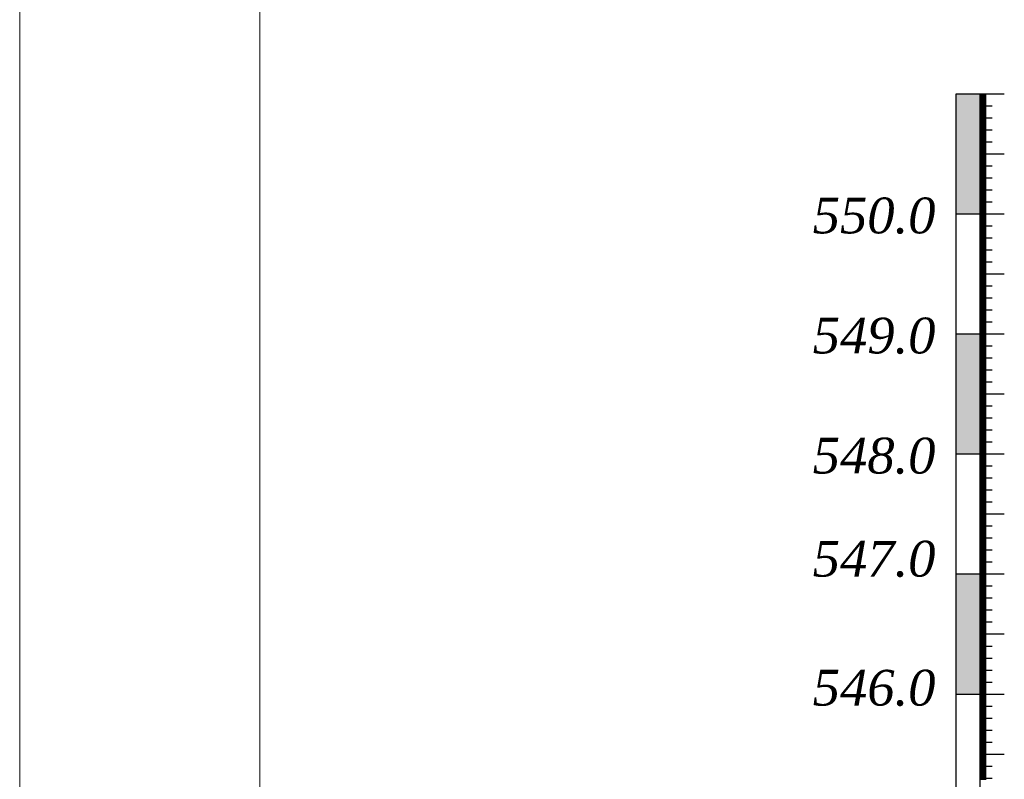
# Model space of a CAD drawing. Extents: x 0 to 362422, y 0 to 4201735.
# Tile 79 of 256: x 359884 to 359966, y 4199910 to 4199973. Entities that reach past the tile are written whole.
import ezdxf

# ---------------------------------------------------------------- set-up
doc = ezdxf.new("R2010")
doc.units = 0
doc.header["$LTSCALE"] = 0.5
doc.header["$MEASUREMENT"] = 0
doc.layers.add('(022) Возд. Линии', color=7, linetype='Continuous')
doc.layers.add('.', color=7, linetype='Continuous', lineweight=15)
doc.styles.add('ariac', font='ARIALN.TTF')

msp = doc.modelspace()

# ---------------------------------------------------------------- hatches: boundary and pattern name
at = {"layer": '.', "lineweight": 30}
h = msp.add_hatch(color=250, dxfattribs=at)
h.dxf.hatch_style = 1
h.set_gradient(color1=(51, 51, 51), color2=(214, 214, 214), tint=1)
h.paths.add_polyline_path([(359962.44, 4199956.862), (359964.44, 4199956.862), (359964.44, 4199966.862), (359962.44, 4199966.862)])
h = msp.add_hatch(color=250, dxfattribs=at)
h.dxf.hatch_style = 1
h.set_gradient(color1=(51, 51, 51), color2=(214, 214, 214), tint=1)
h.paths.add_polyline_path([(359962.44, 4199936.862), (359964.44, 4199936.862), (359964.44, 4199946.862), (359962.44, 4199946.862)])
h = msp.add_hatch(color=250, dxfattribs=at)
h.dxf.hatch_style = 1
h.set_gradient(color1=(51, 51, 51), color2=(214, 214, 214), tint=1)
h.paths.add_polyline_path([(359962.44, 4199916.862), (359964.44, 4199916.862), (359964.44, 4199926.862), (359962.44, 4199926.862)])

# ---------------------------------------------------------------- linework, layer by layer
at = {"layer": '(022) Возд. Линии', "color": 0, "lineweight": 25}
msp.add_line((359964.44, 4199966.819, 267.491), (359962.44, 4199966.819, 267.491), dxfattribs=at)
at = {"layer": '(022) Возд. Линии', "color": 0, "lineweight": 25, "elevation": 267.491, "flags": 128}
for points in [[(359962.44, 4199966.819), (359962.44, 4199756.905)], [(359964.44, 4199966.819), (359964.44, 4199756.905)]]:
    msp.add_lwpolyline(points, dxfattribs=at)
at = {"linetype": 'Continuous'}
for p, q in [((359962.44, 4199966.862, 267.491), (359966.469, 4199966.862, 267.491)), ((359964.44, 4199966.762, 267.491), (359964.946, 4199966.762, 267.491)), ((359964.44, 4199966.662, 267.491), (359964.946, 4199966.662, 267.491)), ((359964.44, 4199966.562, 267.491), (359964.946, 4199966.562, 267.491)), ((359964.44, 4199966.462, 267.491), (359964.946, 4199966.462, 267.491)), ((359964.44, 4199966.362, 267.491), (359964.946, 4199966.362, 267.491)), ((359964.44, 4199966.262, 267.491), (359964.946, 4199966.262, 267.491)), ((359964.44, 4199966.162, 267.491), (359964.946, 4199966.162, 267.491)), ((359964.44, 4199966.062, 267.491), (359964.946, 4199966.062, 267.491)), ((359964.44, 4199965.962, 267.491), (359964.946, 4199965.962, 267.491)), ((359964.44, 4199965.862, 267.491), (359965.455, 4199965.862, 267.491)), ((359964.44, 4199965.762, 267.491), (359964.946, 4199965.762, 267.491)), ((359964.44, 4199965.662, 267.491), (359964.946, 4199965.662, 267.491)), ((359964.44, 4199965.562, 267.491), (359964.946, 4199965.562, 267.491)), ((359964.44, 4199965.462, 267.491), (359964.946, 4199965.462, 267.491)), ((359964.44, 4199965.362, 267.491), (359964.946, 4199965.362, 267.491)), ((359964.44, 4199965.262, 267.491), (359964.946, 4199965.262, 267.491)), ((359964.44, 4199965.162, 267.491), (359964.946, 4199965.162, 267.491)), ((359964.44, 4199965.062, 267.491), (359964.946, 4199965.062, 267.491)), ((359964.44, 4199964.962, 267.491), (359964.946, 4199964.962, 267.491)), ((359964.44, 4199964.862, 267.491), (359965.455, 4199964.862, 267.491)), ((359964.44, 4199964.762, 267.491), (359964.946, 4199964.762, 267.491)), ((359964.44, 4199964.662, 267.491), (359964.946, 4199964.662, 267.491)), ((359964.44, 4199964.562, 267.491), (359964.946, 4199964.562, 267.491)), ((359964.44, 4199964.462, 267.491), (359964.946, 4199964.462, 267.491)), ((359964.44, 4199964.362, 267.491), (359964.946, 4199964.362, 267.491)), ((359964.44, 4199964.262, 267.491), (359964.946, 4199964.262, 267.491)), ((359964.44, 4199964.162, 267.491), (359964.946, 4199964.162, 267.491)), ((359964.44, 4199964.062, 267.491), (359964.946, 4199964.062, 267.491)), ((359964.44, 4199963.962, 267.491), (359964.946, 4199963.962, 267.491)), ((359964.44, 4199963.862, 267.491), (359965.455, 4199963.862, 267.491)), ((359964.44, 4199963.762, 267.491), (359964.946, 4199963.762, 267.491)), ((359964.44, 4199963.662, 267.491), (359964.946, 4199963.662, 267.491)), ((359964.44, 4199963.562, 267.491), (359964.946, 4199963.562, 267.491)), ((359964.44, 4199963.462, 267.491), (359964.946, 4199963.462, 267.491)), ((359964.44, 4199963.362, 267.491), (359964.946, 4199963.362, 267.491)), ((359964.44, 4199963.262, 267.491), (359964.946, 4199963.262, 267.491)), ((359964.44, 4199963.162, 267.491), (359964.946, 4199963.162, 267.491)), ((359964.44, 4199963.062, 267.491), (359964.946, 4199963.062, 267.491)), ((359964.44, 4199962.962, 267.491), (359964.946, 4199962.962, 267.491)), ((359964.44, 4199962.862, 267.491), (359965.455, 4199962.862, 267.491)), ((359964.44, 4199962.762, 267.491), (359964.946, 4199962.762, 267.491)), ((359964.44, 4199962.662, 267.491), (359964.946, 4199962.662, 267.491)), ((359964.44, 4199962.562, 267.491), (359964.946, 4199962.562, 267.491)), ((359964.44, 4199962.462, 267.491), (359964.946, 4199962.462, 267.491)), ((359964.44, 4199962.362, 267.491), (359964.946, 4199962.362, 267.491)), ((359964.44, 4199962.262, 267.491), (359964.946, 4199962.262, 267.491)), ((359964.44, 4199962.162, 267.491), (359964.946, 4199962.162, 267.491)), ((359964.44, 4199962.062, 267.491), (359964.946, 4199962.062, 267.491)), ((359964.44, 4199961.962, 267.491), (359964.946, 4199961.962, 267.491)), ((359964.44, 4199961.862, 267.491), (359966.469, 4199961.862, 267.491)), ((359964.44, 4199961.762, 267.491), (359964.946, 4199961.762, 267.491)), ((359964.44, 4199961.662, 267.491), (359964.946, 4199961.662, 267.491)), ((359964.44, 4199961.562, 267.491), (359964.946, 4199961.562, 267.491)), ((359964.44, 4199961.462, 267.491), (359964.946, 4199961.462, 267.491)), ((359964.44, 4199961.362, 267.491), (359964.946, 4199961.362, 267.491)), ((359964.44, 4199961.262, 267.491), (359964.946, 4199961.262, 267.491)), ((359964.44, 4199961.162, 267.491), (359964.946, 4199961.162, 267.491)), ((359964.44, 4199961.062, 267.491), (359964.946, 4199961.062, 267.491)), ((359964.44, 4199960.962, 267.491), (359964.946, 4199960.962, 267.491)), ((359964.44, 4199960.862, 267.491), (359965.455, 4199960.862, 267.491)), ((359964.44, 4199960.762, 267.491), (359964.946, 4199960.762, 267.491)), ((359964.44, 4199960.662, 267.491), (359964.946, 4199960.662, 267.491)), ((359964.44, 4199960.562, 267.491), (359964.946, 4199960.562, 267.491)), ((359964.44, 4199960.462, 267.491), (359964.946, 4199960.462, 267.491)), ((359964.44, 4199960.362, 267.491), (359964.946, 4199960.362, 267.491)), ((359964.44, 4199960.262, 267.491), (359964.946, 4199960.262, 267.491)), ((359964.44, 4199960.162, 267.491), (359964.946, 4199960.162, 267.491)), ((359964.44, 4199960.062, 267.491), (359964.946, 4199960.062, 267.491)), ((359964.44, 4199959.962, 267.491), (359964.946, 4199959.962, 267.491)), ((359964.44, 4199959.862, 267.491), (359965.455, 4199959.862, 267.491)), ((359964.44, 4199959.762, 267.491), (359964.946, 4199959.762, 267.491)), ((359964.44, 4199959.662, 267.491), (359964.946, 4199959.662, 267.491)), ((359964.44, 4199959.562, 267.491), (359964.946, 4199959.562, 267.491)), ((359964.44, 4199959.462, 267.491), (359964.946, 4199959.462, 267.491)), ((359964.44, 4199959.362, 267.491), (359964.946, 4199959.362, 267.491)), ((359964.44, 4199959.262, 267.491), (359964.946, 4199959.262, 267.491)), ((359964.44, 4199959.162, 267.491), (359964.946, 4199959.162, 267.491)), ((359964.44, 4199959.062, 267.491), (359964.946, 4199959.062, 267.491)), ((359964.44, 4199958.962, 267.491), (359964.946, 4199958.962, 267.491)), ((359964.44, 4199958.862, 267.491), (359965.455, 4199958.862, 267.491)), ((359964.44, 4199958.762, 267.491), (359964.946, 4199958.762, 267.491)), ((359964.44, 4199958.662, 267.491), (359964.946, 4199958.662, 267.491)), ((359964.44, 4199958.562, 267.491), (359964.946, 4199958.562, 267.491)), ((359964.44, 4199958.462, 267.491), (359964.946, 4199958.462, 267.491)), ((359964.44, 4199958.362, 267.491), (359964.946, 4199958.362, 267.491)), ((359964.44, 4199958.262, 267.491), (359964.946, 4199958.262, 267.491)), ((359964.44, 4199958.162, 267.491), (359964.946, 4199958.162, 267.491)), ((359964.44, 4199958.062, 267.491), (359964.946, 4199958.062, 267.491)), ((359964.44, 4199957.962, 267.491), (359964.946, 4199957.962, 267.491)), ((359964.44, 4199957.862, 267.491), (359965.455, 4199957.862, 267.491)), ((359964.44, 4199957.762, 267.491), (359964.946, 4199957.762, 267.491)), ((359964.44, 4199957.662, 267.491), (359964.946, 4199957.662, 267.491)), ((359964.44, 4199957.562, 267.491), (359964.946, 4199957.562, 267.491)), ((359964.44, 4199957.462, 267.491), (359964.946, 4199957.462, 267.491)), ((359964.44, 4199957.362, 267.491), (359964.946, 4199957.362, 267.491)), ((359964.44, 4199957.262, 267.491), (359964.946, 4199957.262, 267.491)), ((359964.44, 4199957.162, 267.491), (359964.946, 4199957.162, 267.491)), ((359962.44, 4199956.862, 267.491), (359966.469, 4199956.862, 267.491)), ((359964.44, 4199957.062, 267.491), (359964.946, 4199957.062, 267.491)), ((359964.44, 4199956.962, 267.491), (359964.946, 4199956.962, 267.491)), ((359964.44, 4199956.762, 267.491), (359964.946, 4199956.762, 267.491)), ((359964.44, 4199956.662, 267.491), (359964.946, 4199956.662, 267.491)), ((359964.44, 4199956.562, 267.491), (359964.946, 4199956.562, 267.491)), ((359964.44, 4199956.462, 267.491), (359964.946, 4199956.462, 267.491)), ((359964.44, 4199956.362, 267.491), (359964.946, 4199956.362, 267.491)), ((359964.44, 4199956.262, 267.491), (359964.946, 4199956.262, 267.491)), ((359964.44, 4199956.162, 267.491), (359964.946, 4199956.162, 267.491)), ((359964.44, 4199956.062, 267.491), (359964.946, 4199956.062, 267.491)), ((359964.44, 4199955.962, 267.491), (359964.946, 4199955.962, 267.491)), ((359964.44, 4199955.862, 267.491), (359965.455, 4199955.862, 267.491)), ((359964.44, 4199955.762, 267.491), (359964.946, 4199955.762, 267.491)), ((359964.44, 4199955.662, 267.491), (359964.946, 4199955.662, 267.491)), ((359964.44, 4199955.562, 267.491), (359964.946, 4199955.562, 267.491)), ((359964.44, 4199955.462, 267.491), (359964.946, 4199955.462, 267.491)), ((359964.44, 4199955.362, 267.491), (359964.946, 4199955.362, 267.491)), ((359964.44, 4199955.262, 267.491), (359964.946, 4199955.262, 267.491)), ((359964.44, 4199955.162, 267.491), (359964.946, 4199955.162, 267.491)), ((359964.44, 4199955.062, 267.491), (359964.946, 4199955.062, 267.491)), ((359964.44, 4199954.962, 267.491), (359964.946, 4199954.962, 267.491)), ((359964.44, 4199954.862, 267.491), (359965.455, 4199954.862, 267.491)), ((359964.44, 4199954.762, 267.491), (359964.946, 4199954.762, 267.491)), ((359964.44, 4199954.662, 267.491), (359964.946, 4199954.662, 267.491)), ((359964.44, 4199954.562, 267.491), (359964.946, 4199954.562, 267.491)), ((359964.44, 4199954.462, 267.491), (359964.946, 4199954.462, 267.491)), ((359964.44, 4199954.362, 267.491), (359964.946, 4199954.362, 267.491)), ((359964.44, 4199954.262, 267.491), (359964.946, 4199954.262, 267.491)), ((359964.44, 4199954.162, 267.491), (359964.946, 4199954.162, 267.491)), ((359964.44, 4199954.062, 267.491), (359964.946, 4199954.062, 267.491)), ((359964.44, 4199953.962, 267.491), (359964.946, 4199953.962, 267.491)), ((359964.44, 4199953.862, 267.491), (359965.455, 4199953.862, 267.491)), ((359964.44, 4199953.762, 267.491), (359964.946, 4199953.762, 267.491)), ((359964.44, 4199953.662, 267.491), (359964.946, 4199953.662, 267.491)), ((359964.44, 4199953.562, 267.491), (359964.946, 4199953.562, 267.491)), ((359964.44, 4199953.462, 267.491), (359964.946, 4199953.462, 267.491)), ((359964.44, 4199953.362, 267.491), (359964.946, 4199953.362, 267.491)), ((359964.44, 4199953.262, 267.491), (359964.946, 4199953.262, 267.491)), ((359964.44, 4199953.162, 267.491), (359964.946, 4199953.162, 267.491)), ((359964.44, 4199953.062, 267.491), (359964.946, 4199953.062, 267.491)), ((359964.44, 4199952.962, 267.491), (359964.946, 4199952.962, 267.491)), ((359964.44, 4199952.862, 267.491), (359965.455, 4199952.862, 267.491)), ((359964.44, 4199952.762, 267.491), (359964.946, 4199952.762, 267.491)), ((359964.44, 4199952.662, 267.491), (359964.946, 4199952.662, 267.491)), ((359964.44, 4199952.562, 267.491), (359964.946, 4199952.562, 267.491)), ((359964.44, 4199952.462, 267.491), (359964.946, 4199952.462, 267.491)), ((359964.44, 4199952.362, 267.491), (359964.946, 4199952.362, 267.491)), ((359964.44, 4199952.262, 267.491), (359964.946, 4199952.262, 267.491)), ((359964.44, 4199952.162, 267.491), (359964.946, 4199952.162, 267.491)), ((359964.44, 4199952.062, 267.491), (359964.946, 4199952.062, 267.491)), ((359964.44, 4199951.962, 267.491), (359964.946, 4199951.962, 267.491)), ((359964.44, 4199951.862, 267.491), (359966.469, 4199951.862, 267.491)), ((359964.44, 4199951.762, 267.491), (359964.946, 4199951.762, 267.491)), ((359964.44, 4199951.662, 267.491), (359964.946, 4199951.662, 267.491)), ((359964.44, 4199951.562, 267.491), (359964.946, 4199951.562, 267.491)), ((359964.44, 4199951.462, 267.491), (359964.946, 4199951.462, 267.491)), ((359964.44, 4199951.362, 267.491), (359964.946, 4199951.362, 267.491)), ((359964.44, 4199951.262, 267.491), (359964.946, 4199951.262, 267.491)), ((359964.44, 4199951.162, 267.491), (359964.946, 4199951.162, 267.491)), ((359964.44, 4199951.062, 267.491), (359964.946, 4199951.062, 267.491)), ((359964.44, 4199950.962, 267.491), (359964.946, 4199950.962, 267.491)), ((359964.44, 4199950.862, 267.491), (359965.455, 4199950.862, 267.491)), ((359964.44, 4199950.762, 267.491), (359964.946, 4199950.762, 267.491)), ((359964.44, 4199950.662, 267.491), (359964.946, 4199950.662, 267.491)), ((359964.44, 4199950.562, 267.491), (359964.946, 4199950.562, 267.491)), ((359964.44, 4199950.462, 267.491), (359964.946, 4199950.462, 267.491)), ((359964.44, 4199950.362, 267.491), (359964.946, 4199950.362, 267.491)), ((359964.44, 4199950.262, 267.491), (359964.946, 4199950.262, 267.491)), ((359964.44, 4199950.162, 267.491), (359964.946, 4199950.162, 267.491)), ((359964.44, 4199950.062, 267.491), (359964.946, 4199950.062, 267.491)), ((359964.44, 4199949.962, 267.491), (359964.946, 4199949.962, 267.491)), ((359964.44, 4199949.862, 267.491), (359965.455, 4199949.862, 267.491)), ((359964.44, 4199949.762, 267.491), (359964.946, 4199949.762, 267.491)), ((359964.44, 4199949.662, 267.491), (359964.946, 4199949.662, 267.491)), ((359964.44, 4199949.562, 267.491), (359964.946, 4199949.562, 267.491)), ((359964.44, 4199949.462, 267.491), (359964.946, 4199949.462, 267.491)), ((359964.44, 4199949.362, 267.491), (359964.946, 4199949.362, 267.491)), ((359964.44, 4199949.262, 267.491), (359964.946, 4199949.262, 267.491)), ((359964.44, 4199949.162, 267.491), (359964.946, 4199949.162, 267.491)), ((359964.44, 4199949.062, 267.491), (359964.946, 4199949.062, 267.491)), ((359964.44, 4199948.962, 267.491), (359964.946, 4199948.962, 267.491)), ((359964.44, 4199948.862, 267.491), (359965.455, 4199948.862, 267.491)), ((359964.44, 4199948.762, 267.491), (359964.946, 4199948.762, 267.491)), ((359964.44, 4199948.662, 267.491), (359964.946, 4199948.662, 267.491)), ((359964.44, 4199948.562, 267.491), (359964.946, 4199948.562, 267.491)), ((359964.44, 4199948.462, 267.491), (359964.946, 4199948.462, 267.491)), ((359964.44, 4199948.362, 267.491), (359964.946, 4199948.362, 267.491)), ((359964.44, 4199948.262, 267.491), (359964.946, 4199948.262, 267.491)), ((359964.44, 4199948.162, 267.491), (359964.946, 4199948.162, 267.491)), ((359964.44, 4199948.062, 267.491), (359964.946, 4199948.062, 267.491)), ((359964.44, 4199947.962, 267.491), (359964.946, 4199947.962, 267.491)), ((359964.44, 4199947.862, 267.491), (359965.455, 4199947.862, 267.491)), ((359964.44, 4199947.762, 267.491), (359964.946, 4199947.762, 267.491)), ((359964.44, 4199947.662, 267.491), (359964.946, 4199947.662, 267.491)), ((359964.44, 4199947.562, 267.491), (359964.946, 4199947.562, 267.491)), ((359964.44, 4199947.462, 267.491), (359964.946, 4199947.462, 267.491)), ((359964.44, 4199947.362, 267.491), (359964.946, 4199947.362, 267.491)), ((359962.44, 4199946.862, 267.491), (359966.469, 4199946.862, 267.491)), ((359964.44, 4199947.262, 267.491), (359964.946, 4199947.262, 267.491)), ((359964.44, 4199947.162, 267.491), (359964.946, 4199947.162, 267.491)), ((359964.44, 4199947.062, 267.491), (359964.946, 4199947.062, 267.491)), ((359964.44, 4199946.962, 267.491), (359964.946, 4199946.962, 267.491)), ((359964.44, 4199946.762, 267.491), (359964.946, 4199946.762, 267.491)), ((359964.44, 4199946.662, 267.491), (359964.946, 4199946.662, 267.491)), ((359964.44, 4199946.562, 267.491), (359964.946, 4199946.562, 267.491)), ((359964.44, 4199946.462, 267.491), (359964.946, 4199946.462, 267.491)), ((359964.44, 4199946.362, 267.491), (359964.946, 4199946.362, 267.491)), ((359964.44, 4199946.262, 267.491), (359964.946, 4199946.262, 267.491)), ((359964.44, 4199946.162, 267.491), (359964.946, 4199946.162, 267.491)), ((359964.44, 4199946.062, 267.491), (359964.946, 4199946.062, 267.491)), ((359964.44, 4199945.962, 267.491), (359964.946, 4199945.962, 267.491)), ((359964.44, 4199945.862, 267.491), (359965.455, 4199945.862, 267.491)), ((359964.44, 4199945.762, 267.491), (359964.946, 4199945.762, 267.491)), ((359964.44, 4199945.662, 267.491), (359964.946, 4199945.662, 267.491)), ((359964.44, 4199945.562, 267.491), (359964.946, 4199945.562, 267.491)), ((359964.44, 4199945.462, 267.491), (359964.946, 4199945.462, 267.491)), ((359964.44, 4199945.362, 267.491), (359964.946, 4199945.362, 267.491)), ((359964.44, 4199945.262, 267.491), (359964.946, 4199945.262, 267.491)), ((359964.44, 4199945.162, 267.491), (359964.946, 4199945.162, 267.491)), ((359964.44, 4199945.062, 267.491), (359964.946, 4199945.062, 267.491)), ((359964.44, 4199944.962, 267.491), (359964.946, 4199944.962, 267.491)), ((359964.44, 4199944.862, 267.491), (359965.455, 4199944.862, 267.491)), ((359964.44, 4199944.762, 267.491), (359964.946, 4199944.762, 267.491)), ((359964.44, 4199944.662, 267.491), (359964.946, 4199944.662, 267.491)), ((359964.44, 4199944.562, 267.491), (359964.946, 4199944.562, 267.491)), ((359964.44, 4199944.462, 267.491), (359964.946, 4199944.462, 267.491)), ((359964.44, 4199944.362, 267.491), (359964.946, 4199944.362, 267.491)), ((359964.44, 4199944.262, 267.491), (359964.946, 4199944.262, 267.491)), ((359964.44, 4199944.162, 267.491), (359964.946, 4199944.162, 267.491)), ((359964.44, 4199944.062, 267.491), (359964.946, 4199944.062, 267.491)), ((359964.44, 4199943.962, 267.491), (359964.946, 4199943.962, 267.491)), ((359964.44, 4199943.862, 267.491), (359965.455, 4199943.862, 267.491)), ((359964.44, 4199943.762, 267.491), (359964.946, 4199943.762, 267.491)), ((359964.44, 4199943.662, 267.491), (359964.946, 4199943.662, 267.491)), ((359964.44, 4199943.562, 267.491), (359964.946, 4199943.562, 267.491)), ((359964.44, 4199943.462, 267.491), (359964.946, 4199943.462, 267.491)), ((359964.44, 4199943.362, 267.491), (359964.946, 4199943.362, 267.491)), ((359964.44, 4199943.262, 267.491), (359964.946, 4199943.262, 267.491)), ((359964.44, 4199943.162, 267.491), (359964.946, 4199943.162, 267.491)), ((359964.44, 4199943.062, 267.491), (359964.946, 4199943.062, 267.491)), ((359964.44, 4199942.962, 267.491), (359964.946, 4199942.962, 267.491)), ((359964.44, 4199942.862, 267.491), (359965.455, 4199942.862, 267.491)), ((359964.44, 4199942.762, 267.491), (359964.946, 4199942.762, 267.491)), ((359964.44, 4199942.662, 267.491), (359964.946, 4199942.662, 267.491)), ((359964.44, 4199942.562, 267.491), (359964.946, 4199942.562, 267.491)), ((359964.44, 4199942.462, 267.491), (359964.946, 4199942.462, 267.491)), ((359964.44, 4199942.362, 267.491), (359964.946, 4199942.362, 267.491)), ((359964.44, 4199942.262, 267.491), (359964.946, 4199942.262, 267.491)), ((359964.44, 4199942.162, 267.491), (359964.946, 4199942.162, 267.491)), ((359964.44, 4199942.062, 267.491), (359964.946, 4199942.062, 267.491)), ((359964.44, 4199941.962, 267.491), (359964.946, 4199941.962, 267.491)), ((359964.44, 4199941.862, 267.491), (359966.469, 4199941.862, 267.491)), ((359964.44, 4199941.762, 267.491), (359964.946, 4199941.762, 267.491)), ((359964.44, 4199941.662, 267.491), (359964.946, 4199941.662, 267.491)), ((359964.44, 4199941.562, 267.491), (359964.946, 4199941.562, 267.491)), ((359964.44, 4199941.462, 267.491), (359964.946, 4199941.462, 267.491)), ((359964.44, 4199941.362, 267.491), (359964.946, 4199941.362, 267.491)), ((359964.44, 4199941.262, 267.491), (359964.946, 4199941.262, 267.491)), ((359964.44, 4199941.162, 267.491), (359964.946, 4199941.162, 267.491)), ((359964.44, 4199941.062, 267.491), (359964.946, 4199941.062, 267.491)), ((359964.44, 4199940.962, 267.491), (359964.946, 4199940.962, 267.491)), ((359964.44, 4199940.862, 267.491), (359965.455, 4199940.862, 267.491)), ((359964.44, 4199940.762, 267.491), (359964.946, 4199940.762, 267.491)), ((359964.44, 4199940.662, 267.491), (359964.946, 4199940.662, 267.491)), ((359964.44, 4199940.562, 267.491), (359964.946, 4199940.562, 267.491)), ((359964.44, 4199940.462, 267.491), (359964.946, 4199940.462, 267.491)), ((359964.44, 4199940.362, 267.491), (359964.946, 4199940.362, 267.491)), ((359964.44, 4199940.262, 267.491), (359964.946, 4199940.262, 267.491)), ((359964.44, 4199940.162, 267.491), (359964.946, 4199940.162, 267.491)), ((359964.44, 4199940.062, 267.491), (359964.946, 4199940.062, 267.491)), ((359964.44, 4199939.962, 267.491), (359964.946, 4199939.962, 267.491)), ((359964.44, 4199939.862, 267.491), (359965.455, 4199939.862, 267.491)), ((359964.44, 4199939.762, 267.491), (359964.946, 4199939.762, 267.491)), ((359964.44, 4199939.662, 267.491), (359964.946, 4199939.662, 267.491)), ((359964.44, 4199939.562, 267.491), (359964.946, 4199939.562, 267.491)), ((359964.44, 4199939.462, 267.491), (359964.946, 4199939.462, 267.491)), ((359964.44, 4199939.362, 267.491), (359964.946, 4199939.362, 267.491)), ((359964.44, 4199939.262, 267.491), (359964.946, 4199939.262, 267.491)), ((359964.44, 4199939.162, 267.491), (359964.946, 4199939.162, 267.491)), ((359964.44, 4199939.062, 267.491), (359964.946, 4199939.062, 267.491)), ((359964.44, 4199938.962, 267.491), (359964.946, 4199938.962, 267.491)), ((359964.44, 4199938.862, 267.491), (359965.455, 4199938.862, 267.491)), ((359964.44, 4199938.762, 267.491), (359964.946, 4199938.762, 267.491)), ((359964.44, 4199938.662, 267.491), (359964.946, 4199938.662, 267.491)), ((359964.44, 4199938.562, 267.491), (359964.946, 4199938.562, 267.491)), ((359964.44, 4199938.462, 267.491), (359964.946, 4199938.462, 267.491)), ((359964.44, 4199938.362, 267.491), (359964.946, 4199938.362, 267.491)), ((359964.44, 4199938.262, 267.491), (359964.946, 4199938.262, 267.491)), ((359964.44, 4199938.162, 267.491), (359964.946, 4199938.162, 267.491)), ((359964.44, 4199938.062, 267.491), (359964.946, 4199938.062, 267.491)), ((359964.44, 4199937.962, 267.491), (359964.946, 4199937.962, 267.491)), ((359964.44, 4199937.862, 267.491), (359965.455, 4199937.862, 267.491)), ((359964.44, 4199937.762, 267.491), (359964.946, 4199937.762, 267.491)), ((359964.44, 4199937.662, 267.491), (359964.946, 4199937.662, 267.491)), ((359964.44, 4199937.562, 267.491), (359964.946, 4199937.562, 267.491)), ((359964.44, 4199937.462, 267.491), (359964.946, 4199937.462, 267.491)), ((359962.44, 4199936.862, 267.491), (359966.469, 4199936.862, 267.491)), ((359964.44, 4199937.362, 267.491), (359964.946, 4199937.362, 267.491)), ((359964.44, 4199937.262, 267.491), (359964.946, 4199937.262, 267.491)), ((359964.44, 4199937.162, 267.491), (359964.946, 4199937.162, 267.491)), ((359964.44, 4199937.062, 267.491), (359964.946, 4199937.062, 267.491)), ((359964.44, 4199936.962, 267.491), (359964.946, 4199936.962, 267.491)), ((359964.44, 4199936.762, 267.491), (359964.946, 4199936.762, 267.491)), ((359964.44, 4199936.662, 267.491), (359964.946, 4199936.662, 267.491)), ((359964.44, 4199936.562, 267.491), (359964.946, 4199936.562, 267.491)), ((359964.44, 4199936.462, 267.491), (359964.946, 4199936.462, 267.491)), ((359964.44, 4199936.362, 267.491), (359964.946, 4199936.362, 267.491)), ((359964.44, 4199936.262, 267.491), (359964.946, 4199936.262, 267.491)), ((359964.44, 4199936.162, 267.491), (359964.946, 4199936.162, 267.491)), ((359964.44, 4199936.062, 267.491), (359964.946, 4199936.062, 267.491)), ((359964.44, 4199935.962, 267.491), (359964.946, 4199935.962, 267.491)), ((359964.44, 4199935.862, 267.491), (359965.455, 4199935.862, 267.491)), ((359964.44, 4199935.762, 267.491), (359964.946, 4199935.762, 267.491)), ((359964.44, 4199935.662, 267.491), (359964.946, 4199935.662, 267.491)), ((359964.44, 4199935.562, 267.491), (359964.946, 4199935.562, 267.491)), ((359964.44, 4199935.462, 267.491), (359964.946, 4199935.462, 267.491)), ((359964.44, 4199935.362, 267.491), (359964.946, 4199935.362, 267.491)), ((359964.44, 4199935.262, 267.491), (359964.946, 4199935.262, 267.491)), ((359964.44, 4199935.162, 267.491), (359964.946, 4199935.162, 267.491)), ((359964.44, 4199935.062, 267.491), (359964.946, 4199935.062, 267.491)), ((359964.44, 4199934.962, 267.491), (359964.946, 4199934.962, 267.491)), ((359964.44, 4199934.862, 267.491), (359965.455, 4199934.862, 267.491)), ((359964.44, 4199934.762, 267.491), (359964.946, 4199934.762, 267.491)), ((359964.44, 4199934.662, 267.491), (359964.946, 4199934.662, 267.491)), ((359964.44, 4199934.562, 267.491), (359964.946, 4199934.562, 267.491)), ((359964.44, 4199934.462, 267.491), (359964.946, 4199934.462, 267.491)), ((359964.44, 4199934.362, 267.491), (359964.946, 4199934.362, 267.491)), ((359964.44, 4199934.262, 267.491), (359964.946, 4199934.262, 267.491)), ((359964.44, 4199934.162, 267.491), (359964.946, 4199934.162, 267.491)), ((359964.44, 4199934.062, 267.491), (359964.946, 4199934.062, 267.491)), ((359964.44, 4199933.962, 267.491), (359964.946, 4199933.962, 267.491)), ((359964.44, 4199933.862, 267.491), (359965.455, 4199933.862, 267.491)), ((359964.44, 4199933.762, 267.491), (359964.946, 4199933.762, 267.491)), ((359964.44, 4199933.662, 267.491), (359964.946, 4199933.662, 267.491)), ((359964.44, 4199933.562, 267.491), (359964.946, 4199933.562, 267.491)), ((359964.44, 4199933.462, 267.491), (359964.946, 4199933.462, 267.491)), ((359964.44, 4199933.362, 267.491), (359964.946, 4199933.362, 267.491)), ((359964.44, 4199933.262, 267.491), (359964.946, 4199933.262, 267.491)), ((359964.44, 4199933.162, 267.491), (359964.946, 4199933.162, 267.491)), ((359964.44, 4199933.062, 267.491), (359964.946, 4199933.062, 267.491)), ((359964.44, 4199932.962, 267.491), (359964.946, 4199932.962, 267.491)), ((359964.44, 4199932.862, 267.491), (359965.455, 4199932.862, 267.491)), ((359964.44, 4199932.762, 267.491), (359964.946, 4199932.762, 267.491)), ((359964.44, 4199932.662, 267.491), (359964.946, 4199932.662, 267.491)), ((359964.44, 4199932.562, 267.491), (359964.946, 4199932.562, 267.491)), ((359964.44, 4199932.462, 267.491), (359964.946, 4199932.462, 267.491)), ((359964.44, 4199932.362, 267.491), (359964.946, 4199932.362, 267.491)), ((359964.44, 4199932.262, 267.491), (359964.946, 4199932.262, 267.491)), ((359964.44, 4199932.162, 267.491), (359964.946, 4199932.162, 267.491)), ((359964.44, 4199932.062, 267.491), (359964.946, 4199932.062, 267.491)), ((359964.44, 4199931.962, 267.491), (359964.946, 4199931.962, 267.491)), ((359964.44, 4199931.862, 267.491), (359966.469, 4199931.862, 267.491)), ((359964.44, 4199931.762, 267.491), (359964.946, 4199931.762, 267.491)), ((359964.44, 4199931.662, 267.491), (359964.946, 4199931.662, 267.491)), ((359964.44, 4199931.562, 267.491), (359964.946, 4199931.562, 267.491)), ((359964.44, 4199931.462, 267.491), (359964.946, 4199931.462, 267.491)), ((359964.44, 4199931.362, 267.491), (359964.946, 4199931.362, 267.491)), ((359964.44, 4199931.262, 267.491), (359964.946, 4199931.262, 267.491)), ((359964.44, 4199931.162, 267.491), (359964.946, 4199931.162, 267.491)), ((359964.44, 4199931.062, 267.491), (359964.946, 4199931.062, 267.491)), ((359964.44, 4199930.962, 267.491), (359964.946, 4199930.962, 267.491)), ((359964.44, 4199930.862, 267.491), (359965.455, 4199930.862, 267.491)), ((359964.44, 4199930.762, 267.491), (359964.946, 4199930.762, 267.491)), ((359964.44, 4199930.662, 267.491), (359964.946, 4199930.662, 267.491)), ((359964.44, 4199930.562, 267.491), (359964.946, 4199930.562, 267.491)), ((359964.44, 4199930.462, 267.491), (359964.946, 4199930.462, 267.491)), ((359964.44, 4199930.362, 267.491), (359964.946, 4199930.362, 267.491)), ((359964.44, 4199930.262, 267.491), (359964.946, 4199930.262, 267.491)), ((359964.44, 4199930.162, 267.491), (359964.946, 4199930.162, 267.491)), ((359964.44, 4199930.062, 267.491), (359964.946, 4199930.062, 267.491)), ((359964.44, 4199929.962, 267.491), (359964.946, 4199929.962, 267.491)), ((359964.44, 4199929.862, 267.491), (359965.455, 4199929.862, 267.491)), ((359964.44, 4199929.762, 267.491), (359964.946, 4199929.762, 267.491)), ((359964.44, 4199929.662, 267.491), (359964.946, 4199929.662, 267.491)), ((359964.44, 4199929.562, 267.491), (359964.946, 4199929.562, 267.491)), ((359964.44, 4199929.462, 267.491), (359964.946, 4199929.462, 267.491)), ((359964.44, 4199929.362, 267.491), (359964.946, 4199929.362, 267.491)), ((359964.44, 4199929.262, 267.491), (359964.946, 4199929.262, 267.491)), ((359964.44, 4199929.162, 267.491), (359964.946, 4199929.162, 267.491)), ((359964.44, 4199929.062, 267.491), (359964.946, 4199929.062, 267.491)), ((359964.44, 4199928.962, 267.491), (359964.946, 4199928.962, 267.491)), ((359964.44, 4199928.862, 267.491), (359965.455, 4199928.862, 267.491)), ((359964.44, 4199928.762, 267.491), (359964.946, 4199928.762, 267.491)), ((359964.44, 4199928.662, 267.491), (359964.946, 4199928.662, 267.491)), ((359964.44, 4199928.562, 267.491), (359964.946, 4199928.562, 267.491)), ((359964.44, 4199928.462, 267.491), (359964.946, 4199928.462, 267.491)), ((359964.44, 4199928.362, 267.491), (359964.946, 4199928.362, 267.491)), ((359964.44, 4199928.262, 267.491), (359964.946, 4199928.262, 267.491)), ((359964.44, 4199928.162, 267.491), (359964.946, 4199928.162, 267.491)), ((359964.44, 4199928.062, 267.491), (359964.946, 4199928.062, 267.491)), ((359964.44, 4199927.962, 267.491), (359964.946, 4199927.962, 267.491)), ((359964.44, 4199927.862, 267.491), (359965.455, 4199927.862, 267.491)), ((359964.44, 4199927.762, 267.491), (359964.946, 4199927.762, 267.491)), ((359964.44, 4199927.662, 267.491), (359964.946, 4199927.662, 267.491)), ((359962.44, 4199926.862, 267.491), (359966.469, 4199926.862, 267.491)), ((359964.44, 4199927.562, 267.491), (359964.946, 4199927.562, 267.491)), ((359964.44, 4199927.462, 267.491), (359964.946, 4199927.462, 267.491)), ((359964.44, 4199927.362, 267.491), (359964.946, 4199927.362, 267.491)), ((359964.44, 4199927.262, 267.491), (359964.946, 4199927.262, 267.491)), ((359964.44, 4199927.162, 267.491), (359964.946, 4199927.162, 267.491)), ((359964.44, 4199927.062, 267.491), (359964.946, 4199927.062, 267.491)), ((359964.44, 4199926.962, 267.491), (359964.946, 4199926.962, 267.491)), ((359964.44, 4199926.762, 267.491), (359964.946, 4199926.762, 267.491)), ((359964.44, 4199926.662, 267.491), (359964.946, 4199926.662, 267.491)), ((359964.44, 4199926.562, 267.491), (359964.946, 4199926.562, 267.491)), ((359964.44, 4199926.462, 267.491), (359964.946, 4199926.462, 267.491)), ((359964.44, 4199926.362, 267.491), (359964.946, 4199926.362, 267.491)), ((359964.44, 4199926.262, 267.491), (359964.946, 4199926.262, 267.491)), ((359964.44, 4199926.162, 267.491), (359964.946, 4199926.162, 267.491)), ((359964.44, 4199926.062, 267.491), (359964.946, 4199926.062, 267.491)), ((359964.44, 4199925.962, 267.491), (359964.946, 4199925.962, 267.491)), ((359964.44, 4199925.862, 267.491), (359965.455, 4199925.862, 267.491)), ((359964.44, 4199925.762, 267.491), (359964.946, 4199925.762, 267.491)), ((359964.44, 4199925.662, 267.491), (359964.946, 4199925.662, 267.491)), ((359964.44, 4199925.562, 267.491), (359964.946, 4199925.562, 267.491)), ((359964.44, 4199925.462, 267.491), (359964.946, 4199925.462, 267.491)), ((359964.44, 4199925.362, 267.491), (359964.946, 4199925.362, 267.491)), ((359964.44, 4199925.262, 267.491), (359964.946, 4199925.262, 267.491)), ((359964.44, 4199925.162, 267.491), (359964.946, 4199925.162, 267.491)), ((359964.44, 4199925.062, 267.491), (359964.946, 4199925.062, 267.491)), ((359964.44, 4199924.962, 267.491), (359964.946, 4199924.962, 267.491)), ((359964.44, 4199924.862, 267.491), (359965.455, 4199924.862, 267.491)), ((359964.44, 4199924.762, 267.491), (359964.946, 4199924.762, 267.491)), ((359964.44, 4199924.662, 267.491), (359964.946, 4199924.662, 267.491)), ((359964.44, 4199924.562, 267.491), (359964.946, 4199924.562, 267.491)), ((359964.44, 4199924.462, 267.491), (359964.946, 4199924.462, 267.491)), ((359964.44, 4199924.362, 267.491), (359964.946, 4199924.362, 267.491)), ((359964.44, 4199924.262, 267.491), (359964.946, 4199924.262, 267.491)), ((359964.44, 4199924.162, 267.491), (359964.946, 4199924.162, 267.491)), ((359964.44, 4199924.062, 267.491), (359964.946, 4199924.062, 267.491)), ((359964.44, 4199923.962, 267.491), (359964.946, 4199923.962, 267.491)), ((359964.44, 4199923.862, 267.491), (359965.455, 4199923.862, 267.491)), ((359964.44, 4199923.762, 267.491), (359964.946, 4199923.762, 267.491)), ((359964.44, 4199923.662, 267.491), (359964.946, 4199923.662, 267.491)), ((359964.44, 4199923.562, 267.491), (359964.946, 4199923.562, 267.491)), ((359964.44, 4199923.462, 267.491), (359964.946, 4199923.462, 267.491)), ((359964.44, 4199923.362, 267.491), (359964.946, 4199923.362, 267.491)), ((359964.44, 4199923.262, 267.491), (359964.946, 4199923.262, 267.491)), ((359964.44, 4199923.162, 267.491), (359964.946, 4199923.162, 267.491)), ((359964.44, 4199923.062, 267.491), (359964.946, 4199923.062, 267.491)), ((359964.44, 4199922.962, 267.491), (359964.946, 4199922.962, 267.491)), ((359964.44, 4199922.862, 267.491), (359965.455, 4199922.862, 267.491)), ((359964.44, 4199922.762, 267.491), (359964.946, 4199922.762, 267.491)), ((359964.44, 4199922.662, 267.491), (359964.946, 4199922.662, 267.491)), ((359964.44, 4199922.562, 267.491), (359964.946, 4199922.562, 267.491)), ((359964.44, 4199922.462, 267.491), (359964.946, 4199922.462, 267.491)), ((359964.44, 4199922.362, 267.491), (359964.946, 4199922.362, 267.491)), ((359964.44, 4199922.262, 267.491), (359964.946, 4199922.262, 267.491)), ((359964.44, 4199922.162, 267.491), (359964.946, 4199922.162, 267.491)), ((359964.44, 4199922.062, 267.491), (359964.946, 4199922.062, 267.491)), ((359964.44, 4199921.962, 267.491), (359964.946, 4199921.962, 267.491)), ((359964.44, 4199921.862, 267.491), (359966.469, 4199921.862, 267.491)), ((359964.44, 4199921.762, 267.491), (359964.946, 4199921.762, 267.491)), ((359964.44, 4199921.662, 267.491), (359964.946, 4199921.662, 267.491)), ((359964.44, 4199921.562, 267.491), (359964.946, 4199921.562, 267.491)), ((359964.44, 4199921.462, 267.491), (359964.946, 4199921.462, 267.491)), ((359964.44, 4199921.362, 267.491), (359964.946, 4199921.362, 267.491)), ((359964.44, 4199921.262, 267.491), (359964.946, 4199921.262, 267.491)), ((359964.44, 4199921.162, 267.491), (359964.946, 4199921.162, 267.491)), ((359964.44, 4199921.062, 267.491), (359964.946, 4199921.062, 267.491)), ((359964.44, 4199920.962, 267.491), (359964.946, 4199920.962, 267.491)), ((359964.44, 4199920.862, 267.491), (359965.455, 4199920.862, 267.491)), ((359964.44, 4199920.762, 267.491), (359964.946, 4199920.762, 267.491)), ((359964.44, 4199920.662, 267.491), (359964.946, 4199920.662, 267.491)), ((359964.44, 4199920.562, 267.491), (359964.946, 4199920.562, 267.491)), ((359964.44, 4199920.462, 267.491), (359964.946, 4199920.462, 267.491)), ((359964.44, 4199920.362, 267.491), (359964.946, 4199920.362, 267.491)), ((359964.44, 4199920.262, 267.491), (359964.946, 4199920.262, 267.491)), ((359964.44, 4199920.162, 267.491), (359964.946, 4199920.162, 267.491)), ((359964.44, 4199920.062, 267.491), (359964.946, 4199920.062, 267.491)), ((359964.44, 4199919.962, 267.491), (359964.946, 4199919.962, 267.491)), ((359964.44, 4199919.862, 267.491), (359965.455, 4199919.862, 267.491)), ((359964.44, 4199919.762, 267.491), (359964.946, 4199919.762, 267.491)), ((359964.44, 4199919.662, 267.491), (359964.946, 4199919.662, 267.491)), ((359964.44, 4199919.562, 267.491), (359964.946, 4199919.562, 267.491)), ((359964.44, 4199919.462, 267.491), (359964.946, 4199919.462, 267.491)), ((359964.44, 4199919.362, 267.491), (359964.946, 4199919.362, 267.491)), ((359964.44, 4199919.262, 267.491), (359964.946, 4199919.262, 267.491)), ((359964.44, 4199919.162, 267.491), (359964.946, 4199919.162, 267.491)), ((359964.44, 4199919.062, 267.491), (359964.946, 4199919.062, 267.491)), ((359964.44, 4199918.962, 267.491), (359964.946, 4199918.962, 267.491)), ((359964.44, 4199918.862, 267.491), (359965.455, 4199918.862, 267.491)), ((359964.44, 4199918.762, 267.491), (359964.946, 4199918.762, 267.491)), ((359964.44, 4199918.662, 267.491), (359964.946, 4199918.662, 267.491)), ((359964.44, 4199918.562, 267.491), (359964.946, 4199918.562, 267.491)), ((359964.44, 4199918.462, 267.491), (359964.946, 4199918.462, 267.491)), ((359964.44, 4199918.362, 267.491), (359964.946, 4199918.362, 267.491)), ((359964.44, 4199918.262, 267.491), (359964.946, 4199918.262, 267.491)), ((359964.44, 4199918.162, 267.491), (359964.946, 4199918.162, 267.491)), ((359964.44, 4199918.062, 267.491), (359964.946, 4199918.062, 267.491)), ((359964.44, 4199917.962, 267.491), (359964.946, 4199917.962, 267.491)), ((359964.44, 4199917.862, 267.491), (359965.455, 4199917.862, 267.491)), ((359964.44, 4199917.762, 267.491), (359964.946, 4199917.762, 267.491)), ((359964.44, 4199917.662, 267.491), (359964.946, 4199917.662, 267.491)), ((359964.44, 4199917.562, 267.491), (359964.946, 4199917.562, 267.491)), ((359964.44, 4199917.462, 267.491), (359964.946, 4199917.462, 267.491)), ((359964.44, 4199917.362, 267.491), (359964.946, 4199917.362, 267.491)), ((359964.44, 4199917.262, 267.491), (359964.946, 4199917.262, 267.491)), ((359964.44, 4199917.162, 267.491), (359964.946, 4199917.162, 267.491)), ((359964.44, 4199917.062, 267.491), (359964.946, 4199917.062, 267.491)), ((359964.44, 4199916.962, 267.491), (359964.946, 4199916.962, 267.491)), ((359962.44, 4199916.862, 267.491), (359966.469, 4199916.862, 267.491)), ((359964.44, 4199916.762, 267.491), (359964.946, 4199916.762, 267.491)), ((359964.44, 4199916.662, 267.491), (359964.946, 4199916.662, 267.491)), ((359964.44, 4199916.562, 267.491), (359964.946, 4199916.562, 267.491)), ((359964.44, 4199916.462, 267.491), (359964.946, 4199916.462, 267.491)), ((359964.44, 4199916.362, 267.491), (359964.946, 4199916.362, 267.491)), ((359964.44, 4199916.262, 267.491), (359964.946, 4199916.262, 267.491)), ((359964.44, 4199916.162, 267.491), (359964.946, 4199916.162, 267.491)), ((359964.44, 4199916.062, 267.491), (359964.946, 4199916.062, 267.491)), ((359964.44, 4199915.962, 267.491), (359964.946, 4199915.962, 267.491)), ((359964.44, 4199915.862, 267.491), (359965.455, 4199915.862, 267.491)), ((359964.44, 4199915.762, 267.491), (359964.946, 4199915.762, 267.491)), ((359964.44, 4199915.662, 267.491), (359964.946, 4199915.662, 267.491)), ((359964.44, 4199915.562, 267.491), (359964.946, 4199915.562, 267.491)), ((359964.44, 4199915.462, 267.491), (359964.946, 4199915.462, 267.491)), ((359964.44, 4199915.362, 267.491), (359964.946, 4199915.362, 267.491)), ((359964.44, 4199915.262, 267.491), (359964.946, 4199915.262, 267.491)), ((359964.44, 4199915.162, 267.491), (359964.946, 4199915.162, 267.491)), ((359964.44, 4199915.062, 267.491), (359964.946, 4199915.062, 267.491)), ((359964.44, 4199914.962, 267.491), (359964.946, 4199914.962, 267.491)), ((359964.44, 4199914.862, 267.491), (359965.455, 4199914.862, 267.491)), ((359964.44, 4199914.762, 267.491), (359964.946, 4199914.762, 267.491)), ((359964.44, 4199914.662, 267.491), (359964.946, 4199914.662, 267.491)), ((359964.44, 4199914.562, 267.491), (359964.946, 4199914.562, 267.491)), ((359964.44, 4199914.462, 267.491), (359964.946, 4199914.462, 267.491)), ((359964.44, 4199914.362, 267.491), (359964.946, 4199914.362, 267.491)), ((359964.44, 4199914.262, 267.491), (359964.946, 4199914.262, 267.491)), ((359964.44, 4199914.162, 267.491), (359964.946, 4199914.162, 267.491)), ((359964.44, 4199914.062, 267.491), (359964.946, 4199914.062, 267.491)), ((359964.44, 4199913.962, 267.491), (359964.946, 4199913.962, 267.491)), ((359964.44, 4199913.862, 267.491), (359965.455, 4199913.862, 267.491)), ((359964.44, 4199913.762, 267.491), (359964.946, 4199913.762, 267.491)), ((359964.44, 4199913.662, 267.491), (359964.946, 4199913.662, 267.491)), ((359964.44, 4199913.562, 267.491), (359964.946, 4199913.562, 267.491)), ((359964.44, 4199913.462, 267.491), (359964.946, 4199913.462, 267.491)), ((359964.44, 4199913.362, 267.491), (359964.946, 4199913.362, 267.491)), ((359964.44, 4199913.262, 267.491), (359964.946, 4199913.262, 267.491)), ((359964.44, 4199913.162, 267.491), (359964.946, 4199913.162, 267.491)), ((359964.44, 4199913.062, 267.491), (359964.946, 4199913.062, 267.491)), ((359964.44, 4199912.962, 267.491), (359964.946, 4199912.962, 267.491)), ((359964.44, 4199912.862, 267.491), (359965.455, 4199912.862, 267.491)), ((359964.44, 4199912.762, 267.491), (359964.946, 4199912.762, 267.491)), ((359964.44, 4199912.662, 267.491), (359964.946, 4199912.662, 267.491)), ((359964.44, 4199912.562, 267.491), (359964.946, 4199912.562, 267.491)), ((359964.44, 4199912.462, 267.491), (359964.946, 4199912.462, 267.491)), ((359964.44, 4199912.362, 267.491), (359964.946, 4199912.362, 267.491)), ((359964.44, 4199912.262, 267.491), (359964.946, 4199912.262, 267.491)), ((359964.44, 4199912.162, 267.491), (359964.946, 4199912.162, 267.491)), ((359964.44, 4199912.062, 267.491), (359964.946, 4199912.062, 267.491)), ((359964.44, 4199911.962, 267.491), (359964.946, 4199911.962, 267.491)), ((359964.44, 4199911.862, 267.491), (359966.469, 4199911.862, 267.491)), ((359964.44, 4199911.762, 267.491), (359964.946, 4199911.762, 267.491)), ((359964.44, 4199911.662, 267.491), (359964.946, 4199911.662, 267.491)), ((359964.44, 4199911.562, 267.491), (359964.946, 4199911.562, 267.491)), ((359964.44, 4199911.462, 267.491), (359964.946, 4199911.462, 267.491)), ((359964.44, 4199911.362, 267.491), (359964.946, 4199911.362, 267.491)), ((359964.44, 4199911.262, 267.491), (359964.946, 4199911.262, 267.491)), ((359964.44, 4199911.162, 267.491), (359964.946, 4199911.162, 267.491)), ((359964.44, 4199911.062, 267.491), (359964.946, 4199911.062, 267.491)), ((359964.44, 4199910.962, 267.491), (359964.946, 4199910.962, 267.491)), ((359964.44, 4199910.862, 267.491), (359965.455, 4199910.862, 267.491)), ((359964.44, 4199910.762, 267.491), (359964.946, 4199910.762, 267.491)), ((359964.44, 4199910.662, 267.491), (359964.946, 4199910.662, 267.491)), ((359964.44, 4199910.562, 267.491), (359964.946, 4199910.562, 267.491)), ((359964.44, 4199910.462, 267.491), (359964.946, 4199910.462, 267.491)), ((359964.44, 4199910.362, 267.491), (359964.946, 4199910.362, 267.491)), ((359964.44, 4199910.262, 267.491), (359964.946, 4199910.262, 267.491)), ((359964.44, 4199910.162, 267.491), (359964.946, 4199910.162, 267.491)), ((359964.44, 4199910.062, 267.491), (359964.946, 4199910.062, 267.491)), ((359964.44, 4199909.962, 267.491), (359964.946, 4199909.962, 267.491)), ((359964.44, 4199909.862, 267.491), (359965.455, 4199909.862, 267.491)), ((359964.44, 4199909.762, 267.491), (359964.946, 4199909.762, 267.491))]:
    msp.add_line(p, q, dxfattribs=at)
at = {"layer": 'Defpoints', "color": 0, "lineweight": 13}
for p, q in [((359884.44, 4199574.223, 267.491), (359884.44, 4199994.223, 267.491)), ((359904.44, 4199579.223, 267.491), (359904.44, 4199989.223, 267.491))]:
    msp.add_line(p, q, dxfattribs=at)

# ---------------------------------------------------------------- texts
at = {"color": 5, "char_height": 3, "attachment_point": 1, "style": 'ariac'}
for s, insert in [('{\\fTimes New Roman|b0|i0|c204|p18;\\C0;55\\fTimes New Roman|b0|i0|c0|p18;0\\fTimes New Roman|b0|i0|c204|p18;.0}', (359950.511, 4199958.229, 267.491)), ('{\\fTimes New Roman|b0|i0|c204|p18;\\C0;5\\fTimes New Roman|b0|i0|c0|p18;49\\fTimes New Roman|b0|i0|c204|p18;.0}', (359950.511, 4199948.229, 267.491)), ('{\\fTimes New Roman|b0|i0|c204|p18;\\C0;5\\fTimes New Roman|b0|i0|c0|p18;48\\fTimes New Roman|b0|i0|c204|p18;.0}', (359950.511, 4199938.229, 267.491)), ('{\\fTimes New Roman|b0|i0|c204|p18;\\C0;54\\fTimes New Roman|b0|i0|c0|p18;7\\fTimes New Roman|b0|i0|c204|p18;.0}', (359950.511, 4199929.644, 267.491)), ('{\\fTimes New Roman|b0|i0|c204|p18;\\C0;54\\fTimes New Roman|b0|i0|c0|p18;6\\fTimes New Roman|b0|i0|c204|p18;.0}', (359950.511, 4199918.902, 267.491))]:
    msp.add_mtext_dynamic_manual_height_columns(s, width=16.55794, gutter_width=15, heights=[0], dxfattribs=dict(at, insert=insert))

doc.saveas('drawing.dxf')
